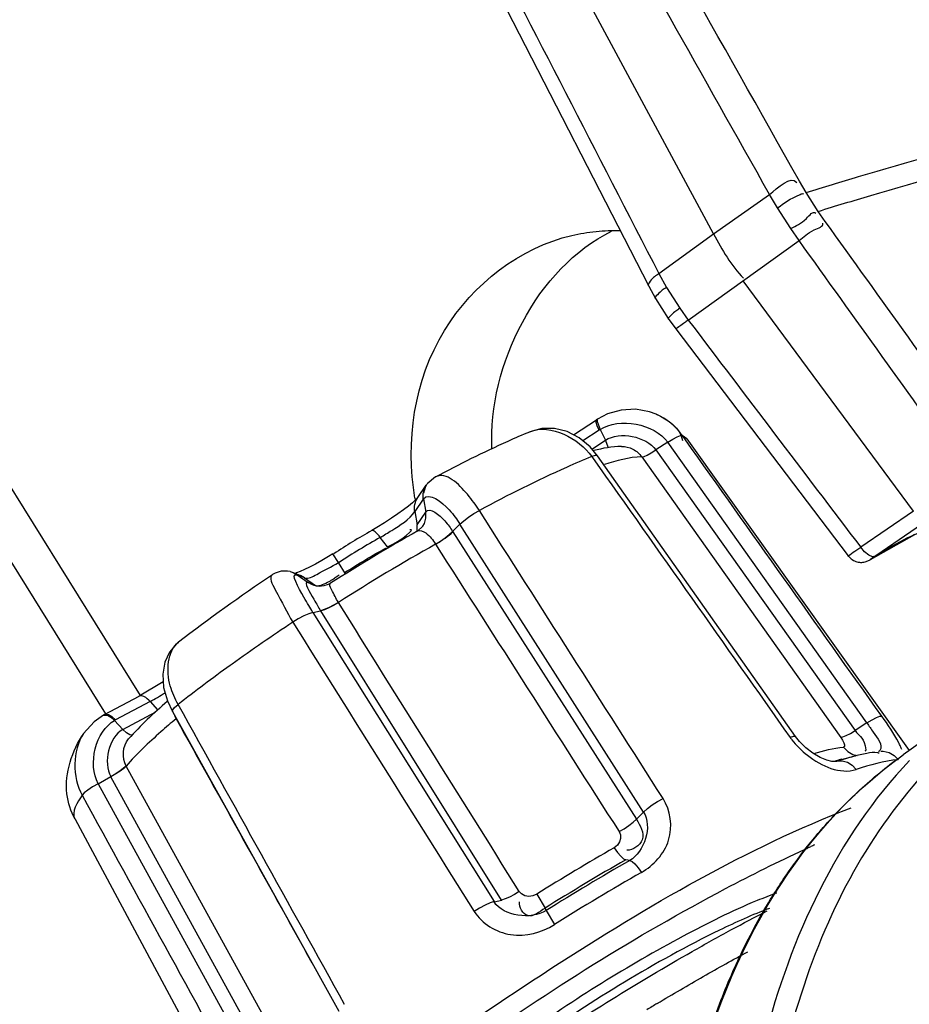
# Paper-space layout 'Sheet' of a CAD drawing. Header units: inches. Extents: x 0.2 to 10.8, y 0.2 to 8.3.
# Tile 36 of 256: x 1.223 to 1.332, y 2.397 to 2.519. Entities that reach past the tile are written whole.
import ezdxf

# ---------------------------------------------------------------- set-up
doc = ezdxf.new("R2010")
doc.units = ezdxf.units.IN
doc.header["$MEASUREMENT"] = 0
doc.layers.get('0').update_dxf_attribs({"lineweight": 5})
doc.layers.add('02___PRT_ALL_AXES', color=7, linetype='Continuous')

psp = doc.layouts.new('Sheet')

# ---------------------------------------------------------------- linework, layer by layer
at = {"color": 0, "linetype": 'ByBlock', "lineweight": -3}
for p, q in [((0.8784928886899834, 3.01238930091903), (1.237474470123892, 2.435425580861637)), ((1.233245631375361, 2.433168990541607), (0.8750113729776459, 3.008931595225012)), ((1.308276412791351, 2.492413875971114), (1.260683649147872, 2.580714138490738)), ((1.254291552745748, 2.575455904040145), (1.300288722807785, 2.485984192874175)), ((1.319702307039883, 2.497538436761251), (1.318864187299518, 2.498939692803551)), ((1.308276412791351, 2.492413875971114), (1.315175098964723, 2.497301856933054)), ((1.316168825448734, 2.4956270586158), (1.315175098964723, 2.497301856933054)), ((1.321198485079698, 2.495206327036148), (1.319702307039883, 2.497538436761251)), ((1.317812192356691, 2.493069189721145), (1.316168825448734, 2.4956270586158)), ((1.322048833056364, 2.49396517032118), (1.321198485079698, 2.495206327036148)), ((1.301533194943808, 2.487516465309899), (1.308276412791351, 2.492413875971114)), ((1.318829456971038, 2.491592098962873), (1.317812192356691, 2.493069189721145)), ((1.305155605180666, 2.481783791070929), (1.318829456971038, 2.491592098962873)), ((1.301533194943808, 2.487516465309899), (1.302465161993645, 2.485797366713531)), ((1.332931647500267, 2.458195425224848), (1.31194396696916, 2.486646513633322)), ((1.300288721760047, 2.485984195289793), (1.301115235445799, 2.484446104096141)), ((1.302465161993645, 2.485797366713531), (1.304096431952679, 2.483230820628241)), ((1.301115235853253, 2.484446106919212), (1.302673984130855, 2.481990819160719)), ((1.304096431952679, 2.483230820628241), (1.305155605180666, 2.481783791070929)), ((1.302673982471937, 2.4819908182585), (1.303616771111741, 2.48071017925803)), ((1.30361677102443, 2.480710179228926), (1.324903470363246, 2.452650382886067)), ((1.290994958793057, 2.467607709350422), (1.293807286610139, 2.469475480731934)), ((1.293932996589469, 2.469557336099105), (1.293807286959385, 2.469475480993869)), ((1.293932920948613, 2.469557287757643), (1.29388811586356, 2.469476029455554)), ((1.29388811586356, 2.469476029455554), (1.293889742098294, 2.469236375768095)), ((1.294145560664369, 2.46819267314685), (1.292148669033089, 2.466866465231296)), ((1.293889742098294, 2.469236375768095), (1.294256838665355, 2.468265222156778)), ((1.294256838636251, 2.468265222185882), (1.294145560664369, 2.46819267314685)), ((1.294256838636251, 2.468265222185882), (1.294923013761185, 2.466955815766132)), ((1.293260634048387, 2.465851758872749), (1.294923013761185, 2.466955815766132)), ((1.295298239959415, 2.466023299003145), (1.294923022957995, 2.466955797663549)), ((1.304958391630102, 2.467115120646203), (1.304414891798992, 2.467526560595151)), ((1.304796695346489, 2.46700036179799), (1.304420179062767, 2.467530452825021)), ((1.304958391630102, 2.467115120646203), (1.332415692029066, 2.428630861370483)), ((1.302608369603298, 2.466686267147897), (1.301143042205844, 2.465738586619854)), ((1.301143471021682, 2.465740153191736), (1.32573058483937, 2.43108134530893)), ((1.327201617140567, 2.432039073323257), (1.302607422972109, 2.466684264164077)), ((1.293237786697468, 2.464934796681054), (1.293423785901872, 2.464671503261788)), ((1.318397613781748, 2.430347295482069), (1.293935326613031, 2.465032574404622)), ((1.299412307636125, 2.464875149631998), (1.323967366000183, 2.430250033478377)), ((1.273960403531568, 2.462427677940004), (1.272927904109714, 2.461562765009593)), ((1.271759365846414, 2.459864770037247), (1.272804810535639, 2.461394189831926)), ((1.272654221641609, 2.461120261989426), (1.272451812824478, 2.460427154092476)), ((1.272894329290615, 2.461519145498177), (1.272654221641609, 2.461120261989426)), ((1.27284037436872, 2.461445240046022), (1.272804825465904, 2.461394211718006)), ((1.272894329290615, 2.461519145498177), (1.27284037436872, 2.461445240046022)), ((1.272440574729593, 2.4596530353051), (1.27139512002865, 2.458123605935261)), ((1.272467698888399, 2.45969113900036), (1.272753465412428, 2.458069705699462)), ((1.27139512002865, 2.458123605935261), (1.271681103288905, 2.456500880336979)), ((1.271681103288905, 2.456500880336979), (1.272753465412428, 2.458069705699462)), ((1.332931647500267, 2.458195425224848), (1.326441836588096, 2.453724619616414)), ((1.271696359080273, 2.455759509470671), (1.271681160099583, 2.45650096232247)), ((1.272351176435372, 2.456274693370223), (1.271750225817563, 2.455743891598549)), ((1.272350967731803, 2.456274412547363), (1.272390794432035, 2.456330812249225)), ((1.276960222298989, 2.456568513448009), (1.276063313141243, 2.455672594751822)), ((1.299628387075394, 2.421034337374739), (1.276964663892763, 2.456570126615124)), ((1.334698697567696, 2.457084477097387), (1.32763094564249, 2.452213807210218)), ((1.268021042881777, 2.453778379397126), (1.267128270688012, 2.454942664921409)), ((1.271680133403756, 2.455703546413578), (1.271696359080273, 2.455759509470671)), ((1.276078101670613, 2.45564099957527), (1.298751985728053, 2.420144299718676)), ((1.268125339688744, 2.4536545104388), (1.268020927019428, 2.453778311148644)), ((1.261954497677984, 2.451840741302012), (1.261293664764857, 2.452919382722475)), ((1.262824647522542, 2.450436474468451), (1.261954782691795, 2.451840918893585)), ((1.327641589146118, 2.452220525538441), (1.327659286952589, 2.452232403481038)), ((1.256002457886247, 2.450733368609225), (1.256266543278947, 2.450653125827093)), ((1.256266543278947, 2.450653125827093), (1.256866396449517, 2.450337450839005)), ((1.256373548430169, 2.450611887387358), (1.257271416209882, 2.450247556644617)), ((1.256373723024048, 2.450611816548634), (1.256888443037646, 2.450328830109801)), ((1.25679678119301, 2.450551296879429), (1.256649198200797, 2.450500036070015)), ((1.257233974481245, 2.450727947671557), (1.25679678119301, 2.450551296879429)), ((1.256866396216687, 2.450337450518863), (1.258231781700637, 2.449363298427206)), ((1.257786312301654, 2.449964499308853), (1.256888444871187, 2.450328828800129)), ((1.257786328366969, 2.449964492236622), (1.257271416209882, 2.450247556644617)), ((1.257786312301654, 2.449964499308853), (1.259152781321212, 2.448989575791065)), ((1.258231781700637, 2.449363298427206), (1.259152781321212, 2.448989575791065)), ((1.25874652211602, 2.449080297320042), (1.258231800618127, 2.449363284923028)), ((1.258954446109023, 2.449006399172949), (1.25874652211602, 2.449080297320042)), ((1.259231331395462, 2.448946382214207), (1.2591528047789, 2.448989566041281)), ((1.258800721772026, 2.44568010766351), (1.281175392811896, 2.409966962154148)), ((1.25880577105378, 2.445683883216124), (1.259759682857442, 2.445894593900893)), ((1.282110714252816, 2.410160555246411), (1.259781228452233, 2.445870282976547)), ((1.248831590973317, 2.439298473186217), (1.248592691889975, 2.439126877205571)), ((1.240334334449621, 2.437120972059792), (1.237352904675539, 2.435349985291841)), ((1.233093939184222, 2.433074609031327), (1.237352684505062, 2.435349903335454)), ((1.238710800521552, 2.434679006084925), (1.234451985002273, 2.432403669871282)), ((1.238710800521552, 2.434679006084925), (1.239650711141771, 2.433634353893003)), ((1.340598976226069, 2.434503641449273), (1.331665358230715, 2.428095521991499)), ((1.233093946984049, 2.433074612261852), (1.232965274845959, 2.433004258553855)), ((1.232965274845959, 2.433004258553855), (1.23345926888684, 2.433005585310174)), ((1.235341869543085, 2.431234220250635), (1.239410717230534, 2.433408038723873)), ((1.241469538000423, 2.433448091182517), (1.262016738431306, 2.396426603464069)), ((1.234451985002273, 2.432403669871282), (1.234343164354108, 2.432344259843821)), ((1.234343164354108, 2.432344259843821), (1.235341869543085, 2.431234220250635)), ((1.327201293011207, 2.432037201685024), (1.325732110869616, 2.431082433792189)), ((1.325467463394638, 2.428142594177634), (1.325994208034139, 2.428030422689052)), ((1.323489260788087, 2.427311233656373), (1.323398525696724, 2.427287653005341)), ((1.32349005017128, 2.42731001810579), (1.323399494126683, 2.427283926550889)), ((1.324082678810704, 2.427538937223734), (1.325589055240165, 2.427933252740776)), ((1.256149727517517, 2.389589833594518), (1.235759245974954, 2.426712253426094)), ((1.232297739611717, 2.424530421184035), (1.252698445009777, 2.387367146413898)), ((1.232297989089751, 2.424531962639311), (1.233868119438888, 2.425402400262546)), ((1.254275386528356, 2.388234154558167), (1.233883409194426, 2.425374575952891)), ((1.299633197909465, 2.421036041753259), (1.298748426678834, 2.420141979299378)), ((1.229447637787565, 2.420133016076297), (1.254960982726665, 2.372694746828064)), ((1.297932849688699, 2.415057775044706), (1.297421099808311, 2.415126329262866)), ((1.281170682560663, 2.40996326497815), (1.282114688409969, 2.410163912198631)), ((1.286446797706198, 2.410887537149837), (1.287464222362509, 2.409156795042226)), ((1.287599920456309, 2.408862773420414), (1.287464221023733, 2.409156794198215)), ((1.287599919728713, 2.408862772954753), (1.288621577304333, 2.40713468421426))]:
    psp.add_line(p, q, dxfattribs=at)
for points in [[(1.301190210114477, 2.470142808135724), (1.300361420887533, 2.470446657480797), (1.298627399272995, 2.47076196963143), (1.296863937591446, 2.470675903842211), (1.295158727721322, 2.470191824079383), (1.293933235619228, 2.469557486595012)], [(1.294145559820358, 2.46819267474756), (1.293898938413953, 2.468731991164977), (1.293767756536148, 2.469147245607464), (1.293761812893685, 2.469411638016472), (1.293807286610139, 2.469475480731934)], [(1.29393778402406, 2.465031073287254), (1.293023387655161, 2.46613929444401), (1.291676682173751, 2.46725883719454), (1.290184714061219, 2.468022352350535), (1.288626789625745, 2.468402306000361), (1.287074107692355, 2.468392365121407), (1.285583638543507, 2.467993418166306)], [(1.302607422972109, 2.466684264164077), (1.303235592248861, 2.467070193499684), (1.303777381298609, 2.467355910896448), (1.304185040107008, 2.467514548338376), (1.304420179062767, 2.467530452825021)], [(1.299412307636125, 2.464875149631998), (1.299683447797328, 2.464937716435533), (1.300084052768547, 2.465111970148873), (1.300583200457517, 2.465385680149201), (1.301143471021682, 2.465740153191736)], [(1.293935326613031, 2.465032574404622), (1.293900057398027, 2.465063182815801), (1.293657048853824, 2.465070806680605), (1.293237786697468, 2.464934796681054)], [(1.272440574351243, 2.459653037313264), (1.272421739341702, 2.46037919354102), (1.272616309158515, 2.46106164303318), (1.272804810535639, 2.461394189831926)], [(1.271766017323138, 2.459874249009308), (1.271677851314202, 2.459772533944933), (1.271449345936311, 2.459543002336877), (1.271088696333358, 2.459217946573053), (1.270606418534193, 2.45881860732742), (1.27001160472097, 2.458359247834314), (1.269311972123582, 2.457850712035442), (1.268517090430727, 2.457304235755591), (1.267641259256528, 2.456733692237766), (1.26670332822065, 2.456155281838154), (1.266078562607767, 2.455788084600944)], [(1.272390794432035, 2.456330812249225), (1.272572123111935, 2.456648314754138), (1.272771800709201, 2.457337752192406), (1.272753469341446, 2.458069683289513)], [(1.276964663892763, 2.456570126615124), (1.277437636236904, 2.456998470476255), (1.278031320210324, 2.457454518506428), (1.278692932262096, 2.457895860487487), (1.279362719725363, 2.458282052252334)], [(1.327659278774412, 2.452232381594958), (1.333127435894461, 2.455318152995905), (1.336372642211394, 2.456615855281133)], [(1.273946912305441, 2.454105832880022), (1.27454991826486, 2.454472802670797), (1.275130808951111, 2.45487620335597), (1.275647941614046, 2.455286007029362), (1.276063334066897, 2.455672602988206)], [(1.328208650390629, 2.452613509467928), (1.327872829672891, 2.452558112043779), (1.327421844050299, 2.452748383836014), (1.326920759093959, 2.453156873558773), (1.32644186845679, 2.453724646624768)], [(1.261293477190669, 2.452919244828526), (1.260745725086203, 2.452583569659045), (1.25990838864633, 2.452091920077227), (1.259124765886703, 2.451656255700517), (1.258409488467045, 2.451281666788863), (1.25777561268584, 2.450971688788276), (1.257233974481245, 2.450727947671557)], [(1.324903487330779, 2.452650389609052), (1.32500294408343, 2.452529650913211), (1.325122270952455, 2.452406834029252), (1.325250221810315, 2.452295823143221), (1.32538541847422, 2.452197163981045), (1.325526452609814, 2.452111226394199), (1.325671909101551, 2.45203820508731), (1.325820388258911, 2.451978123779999), (1.325970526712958, 2.4519308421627), (1.326121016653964, 2.451896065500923), (1.326270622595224, 2.451873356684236), (1.326418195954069, 2.451862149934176), (1.326562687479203, 2.451861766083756), (1.326703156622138, 2.451871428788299), (1.326838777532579, 2.451890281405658), (1.326968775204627, 2.451917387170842), (1.327092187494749, 2.451951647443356), (1.327208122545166, 2.451991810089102), (1.327315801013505, 2.452036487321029), (1.327414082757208, 2.452083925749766), (1.327501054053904, 2.452131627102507), (1.327567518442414, 2.452171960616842), (1.327600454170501, 2.452193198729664), (1.327620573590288, 2.452206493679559)], [(1.256001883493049, 2.450733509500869), (1.255688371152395, 2.450791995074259), (1.254910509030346, 2.450781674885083), (1.254150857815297, 2.450543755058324), (1.253832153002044, 2.450361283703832)], [(1.260990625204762, 2.449293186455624), (1.260712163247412, 2.449140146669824), (1.260174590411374, 2.448958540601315), (1.25964511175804, 2.448902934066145), (1.259157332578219, 2.448954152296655), (1.258954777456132, 2.449006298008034)], [(1.261957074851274, 2.446923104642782), (1.261341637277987, 2.446564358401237), (1.260743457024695, 2.446257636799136), (1.26020393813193, 2.446027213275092), (1.259759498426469, 2.445894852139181)], [(1.261960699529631, 2.446918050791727), (1.261354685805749, 2.446551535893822), (1.260766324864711, 2.446242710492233), (1.260226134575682, 2.446008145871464), (1.259781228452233, 2.445870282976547)], [(1.258800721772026, 2.44568010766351), (1.258300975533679, 2.445525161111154), (1.257683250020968, 2.445254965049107), (1.257004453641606, 2.444892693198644), (1.256326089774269, 2.444470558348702)], [(1.24222897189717, 2.442035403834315), (1.241962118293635, 2.441811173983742), (1.24110437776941, 2.440787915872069), (1.240527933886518, 2.439521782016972), (1.240273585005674, 2.438041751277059), (1.24038113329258, 2.436411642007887), (1.240848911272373, 2.434751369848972), (1.241467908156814, 2.433443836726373)], [(1.241469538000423, 2.433448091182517), (1.241502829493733, 2.43364867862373), (1.241746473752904, 2.433948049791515), (1.242178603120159, 2.434322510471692)], [(1.232963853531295, 2.433003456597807), (1.23179872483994, 2.432185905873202), (1.230513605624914, 2.430731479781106)], [(1.233093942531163, 2.433074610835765), (1.233221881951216, 2.433118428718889), (1.233573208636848, 2.433074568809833), (1.23399577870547, 2.432831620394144), (1.234451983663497, 2.432403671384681)], [(1.23345926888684, 2.433005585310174), (1.233885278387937, 2.432763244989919), (1.234343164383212, 2.432344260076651)], [(1.327201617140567, 2.432039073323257), (1.32783199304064, 2.432423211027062), (1.328378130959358, 2.43270330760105), (1.328791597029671, 2.432855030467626), (1.329035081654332, 2.432864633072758)], [(1.23649994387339, 2.430523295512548), (1.236208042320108, 2.430564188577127), (1.235789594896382, 2.430811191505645), (1.2353418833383, 2.431234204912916)], [(1.323967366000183, 2.430250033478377), (1.32424373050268, 2.430304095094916), (1.324650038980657, 2.430470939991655), (1.32515809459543, 2.430736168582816), (1.32573058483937, 2.43108134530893)], [(1.318396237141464, 2.430349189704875), (1.318365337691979, 2.430375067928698), (1.318131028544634, 2.430377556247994), (1.317723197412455, 2.430238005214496)], [(1.323398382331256, 2.427283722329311), (1.323285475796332, 2.42727050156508), (1.322884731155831, 2.427293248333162), (1.322240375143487, 2.427444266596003), (1.32142590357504, 2.427771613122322), (1.320533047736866, 2.428283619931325), (1.319651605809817, 2.428960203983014), (1.318863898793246, 2.429752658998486), (1.318395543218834, 2.430348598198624)], [(1.323962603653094, 2.430246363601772), (1.324186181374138, 2.42989838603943), (1.324348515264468, 2.429578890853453), (1.324433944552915, 2.429313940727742), (1.324426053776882, 2.429126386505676), (1.324310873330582, 2.429041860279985)], [(1.324309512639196, 2.429041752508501), (1.324826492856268, 2.428502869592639), (1.325467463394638, 2.428142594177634)], [(1.328905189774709, 2.42854197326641), (1.329224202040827, 2.428545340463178), (1.329933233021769, 2.428393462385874), (1.330571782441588, 2.428032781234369), (1.331084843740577, 2.427494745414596)], [(1.323489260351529, 2.427311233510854), (1.324135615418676, 2.427364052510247), (1.324783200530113, 2.427198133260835), (1.325379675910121, 2.426828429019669), (1.325874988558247, 2.426285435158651)], [(1.235751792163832, 2.426714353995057), (1.235453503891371, 2.426439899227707), (1.235018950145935, 2.426111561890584), (1.234478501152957, 2.425755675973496), (1.233867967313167, 2.425402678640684)], [(1.235759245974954, 2.426712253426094), (1.23546653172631, 2.426427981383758), (1.235039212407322, 2.426097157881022), (1.234497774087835, 2.425736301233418), (1.233883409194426, 2.425374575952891)], [(1.232297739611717, 2.424530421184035), (1.231620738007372, 2.424133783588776), (1.231032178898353, 2.423741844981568), (1.230586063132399, 2.423388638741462), (1.230324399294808, 2.423106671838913)], [(1.299628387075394, 2.421034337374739), (1.300101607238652, 2.421459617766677), (1.300697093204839, 2.421908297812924), (1.301360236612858, 2.422339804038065), (1.3020313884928, 2.422715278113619)], [(1.296609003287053, 2.418611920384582), (1.297218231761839, 2.418971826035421), (1.297805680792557, 2.419367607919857), (1.298330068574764, 2.419768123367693), (1.298751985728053, 2.420144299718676)], [(1.29660820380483, 2.418609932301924), (1.296767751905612, 2.418215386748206), (1.296789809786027, 2.417784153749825), (1.296671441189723, 2.417352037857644), (1.296405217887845, 2.416948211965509), (1.29599466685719, 2.416611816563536)], [(1.295990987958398, 2.416609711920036), (1.296407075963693, 2.416028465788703), (1.296806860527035, 2.415563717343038), (1.297156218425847, 2.415255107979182), (1.297421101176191, 2.415126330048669)], [(1.297932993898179, 2.415057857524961), (1.298203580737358, 2.41493118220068), (1.298551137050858, 2.414620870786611), (1.298946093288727, 2.414153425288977), (1.299354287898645, 2.413569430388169)], [(1.284287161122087, 2.411223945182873), (1.283681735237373, 2.4108473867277), (1.283089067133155, 2.410529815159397), (1.282551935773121, 2.410295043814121), (1.282110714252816, 2.410160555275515)], [(1.286442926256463, 2.410885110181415), (1.285967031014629, 2.410679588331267), (1.285456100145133, 2.410613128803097), (1.28497171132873, 2.410699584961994), (1.284567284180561, 2.410918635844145), (1.284288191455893, 2.411223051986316)], [(1.281175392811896, 2.409966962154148), (1.280678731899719, 2.409809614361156), (1.280067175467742, 2.409534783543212), (1.279396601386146, 2.409168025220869), (1.278727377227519, 2.408742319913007)]]:
    psp.add_lwpolyline(points, dxfattribs=at)
for centre, radius, start, end in [((-25.30869617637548, -17.10048740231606), 33.11651039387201, 36.31540944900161, 36.49633401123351), ((-25.01781832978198, -12.32207618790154), 30.21656017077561, 29.36943650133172, 29.55921488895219), ((28.99996077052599, 16.78375838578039), 31.17026504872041, 207.1151238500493, 207.3000283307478), ((1.389306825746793, 2.247463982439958), 0.2391653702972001, 119.4411584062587, 122.4468076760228), ((1.39969783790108, 2.230771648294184), 0.2563034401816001, 119.3821863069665, 122.5070039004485), ((1.398256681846, 2.230722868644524), 0.2565767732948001, 123.5842778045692, 125.6180889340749), ((1.361087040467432, 2.282322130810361), 0.1929836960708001, 125.6562898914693, 128.0346131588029), ((1.327644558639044, 2.413063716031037), 0.01491167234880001, 106.5153625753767, 107.4848125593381), ((1.433250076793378, 2.176850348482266), 0.2762690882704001, 119.7896919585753, 122.099546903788), ((1.371338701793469, 2.302782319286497), 0.1248945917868, 113.8949074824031, 114.1221553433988), ((1.440252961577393, 2.16560154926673), 0.2875127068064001, 119.7874924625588, 122.1011517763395), ((1.446100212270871, 2.156207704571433), 0.2982564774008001, 119.7870855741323, 122.1016380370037), ((1.453190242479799, 2.144813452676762), 0.3096696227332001, 119.7855950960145, 122.1035701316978), ((1.389255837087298, 2.24745766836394), 0.1794990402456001, 118.1718392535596, 125.5972367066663), ((1.456281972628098, 2.139983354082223), 0.3004589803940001, 121.0467154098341, 121.3317572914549)]:
    psp.add_arc(centre, radius, start, end, dxfattribs=at)
for points in [[(1.318864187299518, 2.498939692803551), (1.309126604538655, 2.516257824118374), (1.299371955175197, 2.533566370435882), (1.289600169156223, 2.550865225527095)], [(1.315175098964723, 2.497301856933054), (1.316156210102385, 2.498026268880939), (1.317852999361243, 2.499762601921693), (1.318534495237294, 2.498751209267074)], [(1.342581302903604, 2.465349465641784), (1.335746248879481, 2.474894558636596), (1.328902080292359, 2.484433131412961), (1.322048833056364, 2.49396517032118)], [(1.308276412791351, 2.492413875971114), (1.309322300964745, 2.490473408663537), (1.310420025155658, 2.488491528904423), (1.311983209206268, 2.486937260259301)], [(1.339341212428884, 2.4629773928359), (1.332513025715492, 2.472522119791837), (1.325675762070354, 2.482060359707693), (1.318829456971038, 2.491592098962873)], [(1.305155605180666, 2.481783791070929), (1.312242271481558, 2.472424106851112), (1.319337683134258, 2.463071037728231), (1.326441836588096, 2.453724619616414)], [(1.294256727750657, 2.468265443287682), (1.29662902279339, 2.469814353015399), (1.300966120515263, 2.4689949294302), (1.302608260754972, 2.466686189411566)], [(1.301191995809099, 2.470142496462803), (1.302595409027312, 2.469550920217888), (1.304199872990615, 2.468430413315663), (1.304436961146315, 2.466925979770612)], [(1.304414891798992, 2.467526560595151), (1.303612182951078, 2.46865387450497), (1.302461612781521, 2.46959197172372), (1.30119299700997, 2.47014495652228)], [(1.285585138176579, 2.467991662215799), (1.288124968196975, 2.469036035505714), (1.291663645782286, 2.467184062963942), (1.293234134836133, 2.464931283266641)], [(1.294923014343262, 2.46695581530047), (1.296708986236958, 2.468084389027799), (1.29991574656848, 2.467458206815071), (1.301143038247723, 2.465738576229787)], [(1.329035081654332, 2.432864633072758), (1.320954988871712, 2.44424276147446), (1.31287770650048, 2.455622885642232), (1.304796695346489, 2.46700036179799)], [(1.296895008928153, 2.466175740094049), (1.295740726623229, 2.466169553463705), (1.294589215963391, 2.465944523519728), (1.293471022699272, 2.465658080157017)], [(1.293423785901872, 2.464671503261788), (1.301529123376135, 2.453197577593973), (1.309619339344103, 2.441712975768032), (1.317723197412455, 2.430238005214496)], [(1.299417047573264, 2.464878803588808), (1.29784193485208, 2.464879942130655), (1.296289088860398, 2.46440612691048), (1.294788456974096, 2.463927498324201)], [(1.3020313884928, 2.422715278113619), (1.294479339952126, 2.434573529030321), (1.286914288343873, 2.446423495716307), (1.279362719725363, 2.458282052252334)], [(1.266078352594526, 2.455788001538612), (1.264489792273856, 2.45487313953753), (1.262899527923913, 2.453954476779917), (1.261383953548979, 2.452923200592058)], [(1.267128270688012, 2.454942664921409), (1.265411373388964, 2.45395388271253), (1.263692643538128, 2.452960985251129), (1.262054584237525, 2.451846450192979)], [(1.329448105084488, 2.453367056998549), (1.33064116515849, 2.454080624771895), (1.331870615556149, 2.454735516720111), (1.33312298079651, 2.455338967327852)], [(1.262722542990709, 2.450601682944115), (1.264425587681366, 2.451662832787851), (1.266127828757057, 2.452733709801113), (1.267909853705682, 2.45365609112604)], [(1.273946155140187, 2.454103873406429), (1.281505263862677, 2.442276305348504), (1.289050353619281, 2.430439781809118), (1.296609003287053, 2.418611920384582)], [(1.242226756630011, 2.442033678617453), (1.245979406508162, 2.444964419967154), (1.249871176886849, 2.447719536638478), (1.25383245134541, 2.450361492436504)], [(1.284287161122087, 2.411223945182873), (1.276849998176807, 2.423125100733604), (1.269397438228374, 2.435016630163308), (1.261960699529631, 2.446918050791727)], [(1.256326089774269, 2.444470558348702), (1.263798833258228, 2.432564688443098), (1.271255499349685, 2.420648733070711), (1.278727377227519, 2.408742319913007)], [(1.240837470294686, 2.434688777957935), (1.239161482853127, 2.433234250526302), (1.237521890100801, 2.431722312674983), (1.236057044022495, 2.43005533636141)], [(1.262727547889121, 2.397266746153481), (1.255882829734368, 2.409621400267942), (1.249021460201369, 2.421966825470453), (1.242178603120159, 2.434322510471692)], [(1.34211020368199, 2.433060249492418), (1.333797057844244, 2.426768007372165), (1.327227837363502, 2.417869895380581), (1.322875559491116, 2.408395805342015)], [(1.33112356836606, 2.429587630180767), (1.330530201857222, 2.430739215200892), (1.329790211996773, 2.431812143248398), (1.329040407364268, 2.432868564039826)], [(1.23229674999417, 2.424531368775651), (1.231006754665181, 2.426894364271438), (1.231978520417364, 2.431057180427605), (1.23434303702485, 2.432344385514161)], [(1.241926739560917, 2.43254761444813), (1.247516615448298, 2.422511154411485), (1.253100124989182, 2.412471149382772), (1.258683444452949, 2.402431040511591)], [(1.230513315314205, 2.430732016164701), (1.229099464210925, 2.428619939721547), (1.229114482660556, 2.425341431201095), (1.230330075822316, 2.423109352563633)], [(1.23534186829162, 2.431234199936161), (1.233596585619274, 2.430247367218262), (1.232908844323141, 2.427163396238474), (1.233867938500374, 2.425402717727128)], [(1.235754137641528, 2.426709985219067), (1.235217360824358, 2.427692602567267), (1.235317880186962, 2.4292143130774), (1.236057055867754, 2.430055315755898)], [(1.320632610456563, 2.42826485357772), (1.321833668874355, 2.428622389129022), (1.323061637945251, 2.428942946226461), (1.324310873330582, 2.429041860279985)], [(1.331074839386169, 2.427493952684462), (1.329299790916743, 2.427352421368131), (1.327564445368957, 2.426836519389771), (1.325871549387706, 2.42628431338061)], [(1.230330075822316, 2.423109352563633), (1.229749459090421, 2.42225281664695), (1.228957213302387, 2.421044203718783), (1.229447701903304, 2.420133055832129)], [(1.230324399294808, 2.423106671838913), (1.23712773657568, 2.410710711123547), (1.243931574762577, 2.398315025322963), (1.250735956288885, 2.385919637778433)], [(1.299633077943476, 2.421035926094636), (1.300748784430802, 2.419289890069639), (1.299728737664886, 2.416091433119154), (1.297933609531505, 2.415056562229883)], [(1.287600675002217, 2.408861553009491), (1.28575503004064, 2.407711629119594), (1.282327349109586, 2.40812183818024), (1.281170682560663, 2.40996326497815)], [(1.322875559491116, 2.408395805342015), (1.320524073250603, 2.403277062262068), (1.31870774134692, 2.397894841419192), (1.31732621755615, 2.39243385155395)], [(1.285934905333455, 2.391572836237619), (1.292326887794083, 2.395921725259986), (1.298919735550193, 2.399982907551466), (1.305635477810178, 2.403812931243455)]]:
    psp.add_open_spline(points, degree=3, dxfattribs=at)
for points, knots in [([(1.319702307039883, 2.497538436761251), (1.321857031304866, 2.498206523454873), (1.33005085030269, 2.50069517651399), (1.338305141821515, 2.502988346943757), (1.344421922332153, 2.504527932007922)], [0, 0, 0, 0, 0.2634349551, 1, 1, 1, 1]), ([(1.321198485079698, 2.495206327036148), (1.32334978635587, 2.495873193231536), (1.331531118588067, 2.498357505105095), (1.3397727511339, 2.500646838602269), (1.345880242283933, 2.502184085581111)], [0, 0, 0, 0, 0.2634173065, 1, 1, 1, 1]), ([(1.316168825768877, 2.495627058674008), (1.317027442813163, 2.496279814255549), (1.317770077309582, 2.496789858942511), (1.319296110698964, 2.497454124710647), (1.319381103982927, 2.497333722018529)], [0, 0, 0, 0, 0.8797834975, 1, 1, 1, 1]), ([(1.317812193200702, 2.493069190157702), (1.31844409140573, 2.493497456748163), (1.319392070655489, 2.493729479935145), (1.320553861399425, 2.495301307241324), (1.320880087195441, 2.494998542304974)], [0, 0, 0, 0, 0.6316919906, 1, 1, 1, 1]), ([(1.318829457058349, 2.491592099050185), (1.319455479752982, 2.49202782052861), (1.320023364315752, 2.49283816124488), (1.321887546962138, 2.493324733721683), (1.321740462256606, 2.493743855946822)], [0, 0, 0, 0, 0.6319684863, 1, 1, 1, 1]), ([(1.301533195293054, 2.487516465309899), (1.301139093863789, 2.487242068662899), (1.300715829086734, 2.487037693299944), (1.30006753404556, 2.486043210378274), (1.30026483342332, 2.485969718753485)], [0, 0, 0, 0, 0.6952021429, 1, 1, 1, 1]), ([(1.302465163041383, 2.485797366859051), (1.302067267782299, 2.485528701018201), (1.301749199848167, 2.485421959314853), (1.300920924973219, 2.484451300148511), (1.301096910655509, 2.484434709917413)], [0, 0, 0, 0, 0.7308975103, 1, 1, 1, 1]), ([(1.304096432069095, 2.483230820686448), (1.303709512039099, 2.482937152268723), (1.303541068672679, 2.482876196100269), (1.302530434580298, 2.481926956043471), (1.302666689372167, 2.481985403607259)], [0, 0, 0, 0, 0.7661514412, 1, 1, 1, 1]), ([(1.305155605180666, 2.481783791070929), (1.304766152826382, 2.481495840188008), (1.30466027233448, 2.481389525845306), (1.303502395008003, 2.480607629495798), (1.303609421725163, 2.480704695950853)], [0, 0, 0, 0, 0.7702286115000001, 1, 1, 1, 1]), ([(1.273959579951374, 2.462427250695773), (1.276898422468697, 2.463989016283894), (1.280744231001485, 2.465916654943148), (1.284688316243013, 2.467624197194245), (1.285584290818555, 2.467993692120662)], [0, 0, 0, 0, 0.7744651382, 1, 1, 1, 1]), ([(1.296896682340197, 2.46617556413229), (1.297381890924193, 2.466177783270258), (1.298370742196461, 2.465945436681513), (1.299134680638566, 2.465276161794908), (1.299417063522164, 2.46487879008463)], [0, 0, 0, 0, 0.4988310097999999, 1, 1, 1, 1]), ([(1.293234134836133, 2.464931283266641), (1.292189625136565, 2.464503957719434), (1.287478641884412, 2.462471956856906), (1.282891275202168, 2.460162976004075), (1.279361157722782, 2.458279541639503)], [0, 0, 0, 0, 0.2200027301, 1, 1, 1, 1]), ([(1.279361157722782, 2.458279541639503), (1.278910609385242, 2.458973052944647), (1.277664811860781, 2.460650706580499), (1.27529420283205, 2.46309043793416), (1.273963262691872, 2.462422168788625)], [0, 0, 0, 0, 0.3570402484, 1, 1, 1, 1]), ([(1.271395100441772, 2.458123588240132), (1.271343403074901, 2.458416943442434), (1.271345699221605, 2.459035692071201), (1.27158566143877, 2.459609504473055), (1.271757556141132, 2.459861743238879)], [0, 0, 0, 0, 0.4938937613, 1, 1, 1, 1]), ([(1.272467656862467, 2.459691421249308), (1.273150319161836, 2.460611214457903), (1.275706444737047, 2.458502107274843), (1.276558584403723, 2.457189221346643), (1.2769601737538, 2.456568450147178)], [0, 0, 0, 0, 0.6077311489, 1, 1, 1, 1]), ([(1.272753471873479, 2.458069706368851), (1.273283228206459, 2.458743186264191), (1.275115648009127, 2.457088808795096), (1.275767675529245, 2.456130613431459), (1.276063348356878, 2.455672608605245)], [0, 0, 0, 0, 0.6111657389, 1, 1, 1, 1]), ([(1.267128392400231, 2.4549427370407), (1.267605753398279, 2.45521812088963), (1.269085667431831, 2.456172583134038), (1.270703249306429, 2.457111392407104), (1.271395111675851, 2.458123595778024)], [0, 0, 0, 0, 0.3101005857, 1, 1, 1, 1]), ([(1.267128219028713, 2.454942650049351), (1.266938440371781, 2.455190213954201), (1.266692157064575, 2.455494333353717), (1.266207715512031, 2.455861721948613), (1.266079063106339, 2.455788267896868)], [0, 0, 0, 0, 0.6780020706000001, 1, 1, 1, 1]), ([(1.268020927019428, 2.453778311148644), (1.26897472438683, 2.454326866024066), (1.269543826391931, 2.454425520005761), (1.271040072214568, 2.455833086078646), (1.270939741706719, 2.455873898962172)], [0, 0, 0, 0, 0.9103811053, 1, 1, 1, 1]), ([(1.27093578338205, 2.455875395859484), (1.270916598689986, 2.455882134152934), (1.270864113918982, 2.455885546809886), (1.270813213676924, 2.45587984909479), (1.270782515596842, 2.455875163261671)], [0, 0, 0, 0, 0.3956940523, 1, 1, 1, 1]), ([(1.271750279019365, 2.455743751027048), (1.272044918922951, 2.455909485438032), (1.273116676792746, 2.45535563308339), (1.273613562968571, 2.454622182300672), (1.27394701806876, 2.454105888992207)], [0, 0, 0, 0, 0.3548495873, 1, 1, 1, 1]), ([(1.273946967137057, 2.454105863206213), (1.274358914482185, 2.45433364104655), (1.275101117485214, 2.454806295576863), (1.275793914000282, 2.455354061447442), (1.276082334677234, 2.455642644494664)], [0, 0, 0, 0, 0.535689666, 1, 1, 1, 1]), ([(1.326441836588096, 2.453724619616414), (1.326058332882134, 2.453447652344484), (1.325921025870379, 2.453350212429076), (1.324742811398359, 2.452515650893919), (1.324868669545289, 2.45262510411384)], [0, 0, 0, 0, 0.7393248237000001, 1, 1, 1, 1]), ([(1.327675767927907, 2.452243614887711), (1.327760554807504, 2.452300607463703), (1.327931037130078, 2.452414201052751), (1.328102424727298, 2.452526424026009), (1.328188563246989, 2.452582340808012)], [0, 0, 0, 0, 0.4986946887, 1, 1, 1, 1]), ([(1.328188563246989, 2.452582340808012), (1.328394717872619, 2.452716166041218), (1.328812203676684, 2.452981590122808), (1.329234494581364, 2.453239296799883), (1.329448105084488, 2.453367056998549)], [0, 0, 0, 0, 0.496846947, 1, 1, 1, 1]), ([(1.257786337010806, 2.44996450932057), (1.258265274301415, 2.449770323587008), (1.259814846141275, 2.450748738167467), (1.261092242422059, 2.451304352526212), (1.261954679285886, 2.451840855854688)], [0, 0, 0, 0, 0.3372310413, 1, 1, 1, 1]), ([(1.253832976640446, 2.450360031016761), (1.253310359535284, 2.450001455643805), (1.254924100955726, 2.447243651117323), (1.255532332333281, 2.44576540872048), (1.25632791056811, 2.444470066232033)], [0, 0, 0, 0, 0.2942506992, 1, 1, 1, 1]), ([(1.258805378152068, 2.44568397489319), (1.25842009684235, 2.446307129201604), (1.257901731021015, 2.447269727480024), (1.255942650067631, 2.450595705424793), (1.256866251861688, 2.45033752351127)], [0, 0, 0, 0, 0.4330925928, 1, 1, 1, 1]), ([(1.261134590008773, 2.449691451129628), (1.261283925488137, 2.449784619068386), (1.261592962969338, 2.449991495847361), (1.261889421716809, 2.450215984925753), (1.262042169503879, 2.450338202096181)], [0, 0, 0, 0, 0.473617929, 1, 1, 1, 1]), ([(1.25823176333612, 2.449363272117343), (1.257531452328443, 2.449558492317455), (1.259103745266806, 2.447089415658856), (1.259474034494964, 2.446356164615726), (1.259759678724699, 2.445894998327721)], [0, 0, 0, 0, 0.5726867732, 1, 1, 1, 1]), ([(1.25915278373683, 2.448989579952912), (1.25918306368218, 2.448977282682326), (1.259262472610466, 2.448964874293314), (1.259341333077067, 2.44896744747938), (1.259387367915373, 2.448971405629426)], [0, 0, 0, 0, 0.4142887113, 1, 1, 1, 1]), ([(1.259387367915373, 2.448971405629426), (1.259589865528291, 2.448988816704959), (1.260092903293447, 2.449134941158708), (1.260559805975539, 2.449358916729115), (1.260833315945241, 2.449512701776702)], [0, 0, 0, 0, 0.3931048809, 1, 1, 1, 1]), ([(1.261959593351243, 2.446918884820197), (1.261640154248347, 2.447435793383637), (1.26137549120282, 2.448020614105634), (1.260773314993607, 2.449154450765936), (1.260990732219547, 2.44929307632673)], [0, 0, 0, 0, 0.7020779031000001, 1, 1, 1, 1]), ([(1.260833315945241, 2.449512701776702), (1.260883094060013, 2.449540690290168), (1.26098420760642, 2.449599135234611), (1.261083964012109, 2.449659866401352), (1.261134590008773, 2.449691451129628)], [0, 0, 0, 0, 0.489023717, 1, 1, 1, 1]), ([(1.24218256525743, 2.434323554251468), (1.241775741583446, 2.435044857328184), (1.240669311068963, 2.437382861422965), (1.240797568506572, 2.440877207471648), (1.242231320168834, 2.442027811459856)], [0, 0, 0, 0, 0.3105679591, 1, 1, 1, 1]), ([(1.238710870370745, 2.43467905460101), (1.238494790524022, 2.434919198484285), (1.238133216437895, 2.435290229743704), (1.237533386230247, 2.435445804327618), (1.237353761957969, 2.435350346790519)], [0, 0, 0, 0, 0.6136209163, 1, 1, 1, 1]), ([(1.238710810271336, 2.434679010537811), (1.239020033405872, 2.434844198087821), (1.239644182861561, 2.435195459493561), (1.240255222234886, 2.435568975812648), (1.240563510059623, 2.435765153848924)], [0, 0, 0, 0, 0.4896406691, 1, 1, 1, 1]), ([(1.241714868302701, 2.432962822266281), (1.241745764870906, 2.432892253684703), (1.241811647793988, 2.432751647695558), (1.241884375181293, 2.432614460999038), (1.241922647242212, 2.432546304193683)], [0, 0, 0, 0, 0.4963554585, 1, 1, 1, 1]), ([(1.241922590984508, 2.432546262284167), (1.241289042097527, 2.432015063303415), (1.239143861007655, 2.430168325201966), (1.237072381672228, 2.428220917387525), (1.235754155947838, 2.426710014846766)], [0, 0, 0, 0, 0.2919500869, 1, 1, 1, 1]), ([(1.327201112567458, 2.432037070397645), (1.327471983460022, 2.431659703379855), (1.328057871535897, 2.430675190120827), (1.329233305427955, 2.429306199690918), (1.328803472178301, 2.428633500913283)], [0, 0, 0, 0, 0.36784284, 1, 1, 1, 1]), ([(1.229447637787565, 2.420133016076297), (1.228924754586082, 2.421105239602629), (1.227763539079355, 2.424706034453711), (1.229088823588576, 2.428595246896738), (1.230518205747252, 2.430738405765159)], [0, 0, 0, 0, 0.2999758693, 1, 1, 1, 1]), ([(1.325731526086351, 2.431083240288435), (1.326159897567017, 2.430472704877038), (1.326846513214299, 2.430313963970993), (1.327122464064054, 2.428470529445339), (1.326923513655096, 2.428564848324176)], [0, 0, 0, 0, 0.7720751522, 1, 1, 1, 1]), ([(1.317726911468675, 2.430241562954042), (1.3177599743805, 2.430194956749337), (1.31782716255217, 2.430102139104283), (1.317896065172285, 2.430010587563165), (1.317931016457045, 2.42996501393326)], [0, 0, 0, 0, 0.4987334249, 1, 1, 1, 1]), ([(1.317931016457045, 2.42996501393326), (1.318484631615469, 2.429243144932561), (1.320567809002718, 2.427176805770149), (1.323884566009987, 2.425648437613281), (1.325871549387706, 2.42628431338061)], [0, 0, 0, 0, 0.3036471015, 1, 1, 1, 1]), ([(1.331497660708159, 2.428740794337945), (1.331451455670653, 2.428874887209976), (1.331335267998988, 2.429161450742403), (1.3312000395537, 2.429439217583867), (1.33112356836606, 2.429587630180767)], [0, 0, 0, 0, 0.4593159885, 1, 1, 1, 1]), ([(1.310652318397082, 2.280373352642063), (1.306517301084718, 2.296686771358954), (1.296576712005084, 2.344726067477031), (1.303916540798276, 2.408191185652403), (1.331665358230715, 2.428095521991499)], [0, 0, 0, 0, 0.3301246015, 1, 1, 1, 1]), ([(1.322035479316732, 2.419384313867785), (1.323480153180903, 2.421015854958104), (1.326531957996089, 2.424109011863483), (1.329913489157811, 2.426838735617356), (1.331665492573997, 2.428095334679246)], [0, 0, 0, 0, 0.502672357, 1, 1, 1, 1]), ([(1.325589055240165, 2.427933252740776), (1.326116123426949, 2.428071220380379), (1.327054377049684, 2.428325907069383), (1.32805789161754, 2.42847140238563), (1.328487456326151, 2.428389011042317)], [0, 0, 0, 0, 0.5546881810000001, 1, 1, 1, 1]), ([(1.328487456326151, 2.428389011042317), (1.328525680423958, 2.428381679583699), (1.328600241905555, 2.428364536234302), (1.328673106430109, 2.42834109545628), (1.32870819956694, 2.428327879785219)], [0, 0, 0, 0, 0.509302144, 1, 1, 1, 1]), ([(1.328803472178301, 2.428633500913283), (1.328783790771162, 2.428602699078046), (1.328732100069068, 2.428546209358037), (1.32866403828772, 2.42851188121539), (1.328627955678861, 2.428499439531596)], [0, 0, 0, 0, 0.4891962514, 1, 1, 1, 1]), ([(1.33244725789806, 2.427401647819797), (1.323495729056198, 2.418006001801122), (1.315502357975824, 2.40059471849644), (1.312353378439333, 2.382851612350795), (1.311720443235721, 2.377785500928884)], [0, 0, 0, 0, 0.7176586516, 1, 1, 1, 1]), ([(1.324095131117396, 2.427547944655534), (1.323982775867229, 2.427519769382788), (1.323752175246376, 2.42745989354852), (1.323522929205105, 2.427394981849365), (1.32340558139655, 2.427360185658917)], [0, 0, 0, 0, 0.4862236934, 1, 1, 1, 1]), ([(1.323489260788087, 2.427311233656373), (1.323856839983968, 2.427431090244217), (1.324545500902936, 2.42765529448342), (1.325243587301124, 2.427853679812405), (1.325574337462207, 2.427922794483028)], [0, 0, 0, 0, 0.5336307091, 1, 1, 1, 1]), ([(1.299360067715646, 2.413572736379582), (1.30086378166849, 2.414439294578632), (1.303522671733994, 2.417262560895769), (1.302961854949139, 2.42125021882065), (1.302032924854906, 2.42271779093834)], [0, 0, 0, 0, 0.4998092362, 1, 1, 1, 1]), ([(1.275826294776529, 2.393324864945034), (1.279953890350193, 2.396285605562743), (1.295741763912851, 2.406819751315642), (1.312277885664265, 2.416559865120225), (1.325264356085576, 2.421569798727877)], [0, 0, 0, 0, 0.2673650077, 1, 1, 1, 1]), ([(1.298747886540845, 2.420142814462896), (1.299209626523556, 2.419401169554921), (1.300210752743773, 2.417625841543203), (1.298317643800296, 2.416254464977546), (1.297561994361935, 2.416341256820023)], [0, 0, 0, 0, 0.5345782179, 1, 1, 1, 1]), ([(1.315574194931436, 2.410683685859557), (1.316539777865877, 2.412235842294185), (1.318572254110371, 2.415231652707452), (1.320850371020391, 2.418045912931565), (1.322035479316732, 2.419384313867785)], [0, 0, 0, 0, 0.5055741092, 1, 1, 1, 1]), ([(1.277762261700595, 2.391732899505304), (1.287961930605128, 2.399049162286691), (1.301755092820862, 2.407633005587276), (1.316212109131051, 2.414912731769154), (1.319513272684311, 2.416416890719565)], [0, 0, 0, 0, 0.7757917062, 1, 1, 1, 1]), ([(1.319513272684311, 2.416416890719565), (1.319644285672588, 2.416476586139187), (1.319905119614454, 2.416594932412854), (1.320166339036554, 2.416712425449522), (1.3202963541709, 2.416770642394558)], [0, 0, 0, 0, 0.5026499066, 1, 1, 1, 1]), ([(1.316064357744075, 2.411023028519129), (1.315245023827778, 2.410736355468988), (1.311289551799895, 2.409193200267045), (1.307486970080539, 2.407285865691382), (1.304511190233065, 2.405692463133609)], [0, 0, 0, 0, 0.2045537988, 1, 1, 1, 1]), ([(1.287464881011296, 2.409155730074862), (1.286803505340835, 2.40875000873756), (1.285341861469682, 2.407404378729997), (1.284229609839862, 2.409283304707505), (1.284311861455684, 2.409938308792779)], [0, 0, 0, 0, 0.5403035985, 1, 1, 1, 1]), ([(1.311671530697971, 2.403540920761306), (1.312263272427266, 2.404778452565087), (1.313498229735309, 2.407197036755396), (1.314865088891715, 2.409543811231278), (1.315574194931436, 2.410683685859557)], [0, 0, 0, 0, 0.5053957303, 1, 1, 1, 1]), ([(1.278725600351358, 2.408742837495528), (1.279671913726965, 2.407245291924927), (1.283226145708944, 2.405085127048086), (1.28704967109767, 2.406155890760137), (1.288615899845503, 2.407131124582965)], [0, 0, 0, 0, 0.4898311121, 1, 1, 1, 1]), ([(1.315164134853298, 2.409138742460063), (1.313058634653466, 2.408353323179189), (1.302919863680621, 2.403717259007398), (1.293379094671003, 2.397855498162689), (1.286143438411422, 2.392698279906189)], [0, 0, 0, 0, 0.2018579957, 1, 1, 1, 1]), ([(1.305635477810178, 2.403812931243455), (1.307221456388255, 2.404717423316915), (1.31028722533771, 2.406429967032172), (1.313393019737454, 2.408069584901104), (1.314897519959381, 2.408829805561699)], [0, 0, 0, 0, 0.5199501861, 1, 1, 1, 1]), ([(1.306994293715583, 2.40072608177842), (1.307916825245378, 2.401252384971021), (1.309742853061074, 2.402279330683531), (1.31158234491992, 2.403281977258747), (1.312492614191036, 2.403769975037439)], [0, 0, 0, 0, 0.5069869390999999, 1, 1, 1, 1]), ([(1.30618432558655, 2.388701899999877), (1.306905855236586, 2.391304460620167), (1.308514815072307, 2.396339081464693), (1.310559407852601, 2.401215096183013), (1.311671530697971, 2.403540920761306)], [0, 0, 0, 0, 0.5116210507, 1, 1, 1, 1]), ([(1.301324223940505, 2.397400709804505), (1.302269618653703, 2.397969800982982), (1.304153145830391, 2.399089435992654), (1.306049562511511, 2.400187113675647), (1.306994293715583, 2.40072608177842)], [0, 0, 0, 0, 0.5036067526, 1, 1, 1, 1])]:
    psp.add_open_spline(points, degree=3, knots=knots, dxfattribs=at)
at = {"layer": '02___PRT_ALL_AXES', "color": 0, "linetype": 'ByBlock', "lineweight": -3}
psp.add_arc((1.302953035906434, 2.465284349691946), 0.0320097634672, 189.853593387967, 190.217957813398, dxfattribs=at)
psp.add_open_spline([(1.280918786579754, 2.46594783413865), (1.280398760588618, 2.476137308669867), (1.286511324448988, 2.488298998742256), (1.295688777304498, 2.492756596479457)], degree=3, dxfattribs=at)
for points, knots in [([(1.290787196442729, 2.492233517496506), (1.291766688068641, 2.492460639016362), (1.293759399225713, 2.492791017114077), (1.295777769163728, 2.492867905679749), (1.296785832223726, 2.492843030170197)], [0, 0, 0, 0, 0.4992822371, 1, 1, 1, 1]), ([(1.271415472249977, 2.459806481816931), (1.270216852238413, 2.466707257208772), (1.272298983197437, 2.481455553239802), (1.284413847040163, 2.490755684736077), (1.290787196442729, 2.492233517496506)], [0, 0, 0, 0, 0.5170395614, 1, 1, 1, 1])]:
    psp.add_open_spline(points, degree=3, knots=knots, dxfattribs=at)

doc.saveas('drawing.dxf')
